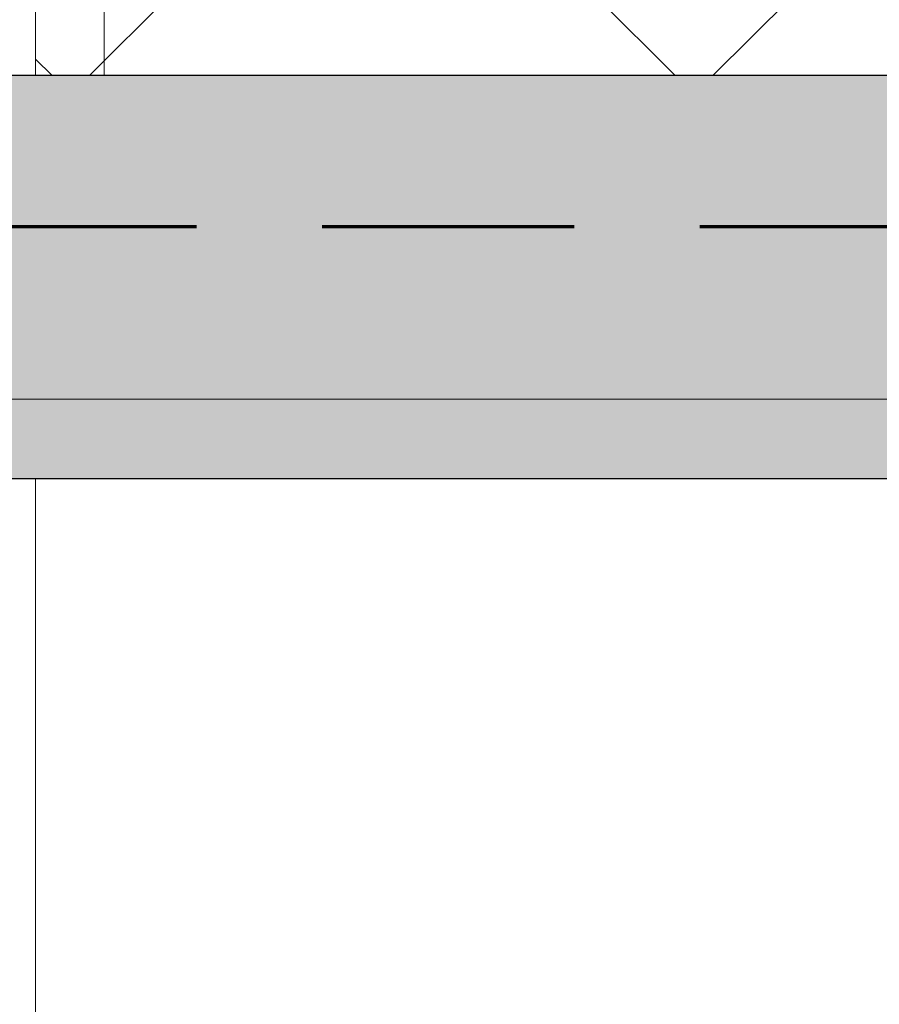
# Model space of a CAD drawing. Header units: millimetres. Extents: x -1660 to 55061, y -2461 to 22251.
# Tile 18 of 76: x 6147 to 6830, y 9919 to 10702. Entities that reach past the tile are written whole.
import ezdxf

# ---------------------------------------------------------------- set-up
doc = ezdxf.new("R2010")
doc.units = ezdxf.units.MM
doc.linetypes.add('EST_Dash_2_1_', pattern=[300, 200, -100])
doc.linetypes.add('Grid Line 1_2_', pattern=[2222.5, 1270, -317.5, 317.5, -317.5])
for name, color, linetype, lineweight, true_color in [('Color Fill-4', 7, 'Continuous', 9, 0xab8450), ('Cut Pattern-1', 7, 'Continuous', 25, 0x787878), ('Cut Pattern-2', 7, 'Continuous', 9, 0x787878), ('SMA_Tuletõkkesektsioon', 1, 'EST_Dash_2_1_', 70, 0xff0000)]:
    doc.layers.add(name, color=color, linetype=linetype, lineweight=lineweight, true_color=true_color)
for name, color, linetype, lineweight in [('Floors', 7, 'Continuous', 9), ('Grids-1', 7, 'Grid Line 1_2_', 9), ('Walls', 7, 'Continuous', 9), ('Walls-1', 7, 'Continuous', 25)]:
    doc.layers.add(name, color=color, linetype=linetype, lineweight=lineweight)

msp = doc.modelspace()

# ---------------------------------------------------------------- hatches: boundary and pattern name
at = {"layer": 'Color Fill-4'}
h = msp.add_hatch(dxfattribs=at)
h.set_pattern_fill('FP_42', color=256, style=0, pattern_type=2)
h.set_pattern_definition([(45, (0, 0), (-247.4874, 247.4874), []), (135, (0, 0), (-247.4874, -247.4874), [])])
h.paths.add_polyline_path([(11850.54, 10497.11), (11850.54, 10657.11), (12150.54, 10656.97), (12150.54, 10557.11), (12162.08, 10557.11), (12162.08, 10615.11), (12750.54, 10615.11), (12750.54, 10612.11), (14803.29, 10612.11), (14803.29, 10615.11), (15187.08, 10615.11), (15187.08, 10557.11), (15197.08, 10557.11), (15197.08, 10609.11), (16377.08, 10609.11), (16377.08, 10557.11), (16387.08, 10557.11), (16387.08, 10627.11), (20534.02, 10627.11), (20534.02, 10569.11), (20544.02, 10569.11), (20544.02, 10601.11), (21524.02, 10601.11), (21524.02, 10569.11), (21534.02, 10569.11), (21534.02, 10627.11), (24162.08, 10627.11), (24163.09, 10579.11), (30165.98, 10579.11), (30165.98, 11777.11), (29865.98, 11777.11), (29865.98, 11857.11), (27565.98, 11857.11), (27565.98, 11915.11), (27555.98, 11915.11), (27555.98, 11857.11), (27540.98, 11857.11), (27540.98, 10907.11), (27490.98, 10907.11), (27490.98, 11857.11), (26575.98, 11857.67), (26575.98, 11915.11), (26565.98, 11915.11), (26565.98, 11857.11), (21545.98, 11857.11), (21545.98, 11915.11), (21535.98, 11915.11), (21535.98, 11883.11), (20555.98, 11883.11), (20555.98, 11915.11), (20545.98, 11915.11), (20545.98, 11857.11), (15545.98, 11857.11), (15545.98, 11915.11), (15535.98, 11915.11), (15535.98, 11883.11), (14555.98, 11883.11), (14555.98, 11915.11), (14545.98, 11915.11), (14545.98, 11857.11), (9545.98, 11857.11), (9545.98, 11915.11), (9535.98, 11915.11), (9535.98, 11857.11), (8620.98, 11857.11), (8620.98, 10907.11), (8570.98, 10907.11), (8570.98, 11857.11), (8555.98, 11857.11), (8555.98, 11915.11), (8545.98, 11915.11), (8545.98, 11857.11), (6159.29, 11856.71), (6159.29, 10657.11), (11830.54, 10657.11), (11830.54, 10577.11), (11840.54, 10577.11), (11840.54, 10497.11)], flags=0)
at = {"layer": 'Cut Pattern-1'}
msp.add_hatch(color=256, dxfattribs=at).paths.add_polyline_path([(6159.29, 10337.11), (6159.29, 10657.11), (5859.29, 10657.11), (5859.38, 10337.11), (6065, 10337.11)], flags=0)
at = {"layer": 'Cut Pattern-2'}
msp.add_hatch(color=256, dxfattribs=at).paths.add_polyline_path([(8312.28, 10337.11), (10650.54, 10337.11), (10650.54, 10657.11), (6159.29, 10657.11), (6159.29, 10337.11), (8228.53, 10337.11)], flags=0)

# ---------------------------------------------------------------- linework, layer by layer
at = {"layer": 'Floors'}
msp.add_line((6213.75, 11857.11), (6213.75, 10657.11), dxfattribs=at)
at = {"layer": 'Grids-1'}
msp.add_line((1439.76, 10400), (35035.08, 10400), dxfattribs=at)
at = {"layer": 'SMA_Tuletõkkesektsioon'}
msp.add_line((17987.08, 10537.11), (5613.75, 10537.11), dxfattribs=at)
at = {"layer": 'Walls'}
for p, q in [((6159.29, 11857.11), (6159.29, 10657.11)), ((6159.29, 10337.11), (6159.29, 9137.11))]:
    msp.add_line(p, q, dxfattribs=at)
at = {"layer": 'Walls-1'}
for p, q in [((10650.54, 10657.11), (5863.75, 10657.11)), ((5859.29, 10337.11), (10650.54, 10337.11))]:
    msp.add_line(p, q, dxfattribs=at)

doc.saveas('drawing.dxf')
